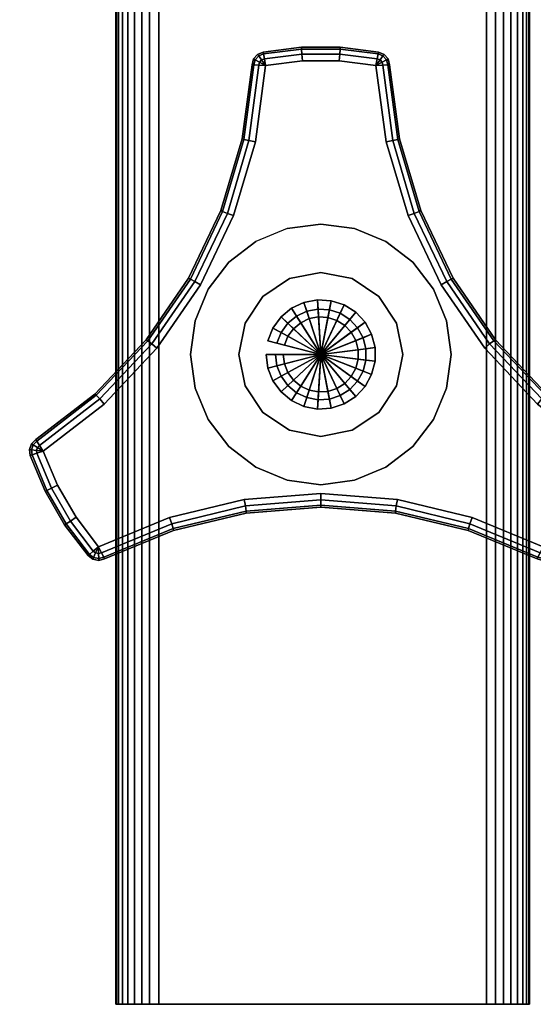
# Model space of a CAD drawing. Header units: inches. Extents: x 279 to 1057, y 260 to 433.
# Tile 10 of 256: x 836.85 to 838.33, y 296.09 to 298.92. Entities that reach past the tile are written whole.
import ezdxf
from ezdxf.enums import TextEntityAlignment as Align

# ---------------------------------------------------------------- set-up
doc = ezdxf.new("R2010")
doc.units = ezdxf.units.IN
doc.header["$MEASUREMENT"] = 0
for name, color, linetype in [('A-FURN-3-COLLECTION-MEXHI-TABLE-BASE-CROSS-BEAM', 45, 'Continuous'), ('A-FURN-3-COLLECTION-MEXHI-TABLE-HARDWARE-KNOB', 250, 'Continuous'), ('A-FURN-3-COLLECTION-MEXHI-TABLE-HARDWARE-SPACER', 252, 'Continuous'), ('A-FURN-3-COLLECTION-MEXHI-TABLE-HARDWARE-STEM', 251, 'Continuous'), ('A-FURN-3-COLLECTION-MEXHI-TABLE-SUBTOP-EDGE', 35, 'Continuous'), ('A-FURN-3-COLLECTION-MEXHI-TABLE-SUBTOP-SURFACE-BOTTOM', 35, 'Continuous'), ('A-FURN-3-COLLECTION-MEXHI-TABLE-TOP-SURFACE-BOTTOM', 33, 'Continuous'), ('A-FURN-3-COLLECTION-MEXHI-TABLE-TOP-SURFACE-TOP', 33, 'Continuous'), ('A-FURN-3-COLLECTION-RUG-BOTTOM', 8, 'Continuous'), ('A-FURN-3-COLLECTION-RUG-SEC1', 9, 'Continuous'), ('A-FURN-HAWORTH-ATT', 7, 'Continuous')]:
    doc.layers.add(name, color=color, linetype=linetype)
doc.styles.get("Standard").update_dxf_attribs({"font": 'arial.ttf'})

# ---------------------------------------------------------------- blocks, each defined once
blk = doc.blocks.new('HCCS-MHTO-1S-3D-3')
at = {"layer": 'A-FURN-3-COLLECTION-MEXHI-TABLE-BASE-CROSS-BEAM'}
for points, invisible_edges in [([(-14.73, -6.2752, 11.8), (-14.4995, -4.4051, 11.8), (-14.4995, 3.4689, 11.8), (-14.73, 6.2757, 11.8)], 7), ([(-14.73, -6.2752, 11.0127), (-14.73, 6.2757, 11.0127), (-14.4995, 3.4689, 11.0127), (-14.4995, -4.4051, 11.0127)], 14), ([(-13.7865, -6.2752, 11.8), (-13.7865, 6.2757, 11.8), (-14.0271, 3.4689, 11.8), (-14.0271, -4.4051, 11.8)], 14), ([(-13.7865, -6.2752, 11.0127), (-14.0271, -4.4051, 11.0127), (-14.0271, 3.4689, 11.0127), (-13.7865, 6.2757, 11.0127)], 7), ([(-14.4995, -4.4051, 11.8), (-14.4816, -4.3147, 11.8), (-14.4816, 3.3785, 11.8), (-14.4995, 3.4689, 11.8)], 10), ([(-14.4816, -4.3147, 11.0127), (-14.4995, -4.4051, 11.0127), (-14.4995, 3.4689, 11.0127), (-14.4816, 3.3785, 11.0127)], 10), ([(-14.0451, -4.3147, 11.8), (-14.0271, -4.4051, 11.8), (-14.0271, 3.4689, 11.8), (-14.0451, 3.3785, 11.8)], 10), ([(-14.0271, -4.4051, 11.0127), (-14.0451, -4.3147, 11.0127), (-14.0451, 3.3785, 11.0127), (-14.0271, 3.4689, 11.0127)], 10), ([(-14.4816, -4.3147, 11.8), (-14.4304, -4.2381, 11.8), (-14.4304, 3.3019, 11.8), (-14.4816, 3.3785, 11.8)], 10), ([(-14.4304, -4.2381, 11.0127), (-14.4816, -4.3147, 11.0127), (-14.4816, 3.3785, 11.0127), (-14.4304, 3.3019, 11.0127)], 10), ([(-14.0963, -4.2381, 11.8), (-14.0451, -4.3147, 11.8), (-14.0451, 3.3785, 11.8), (-14.0963, 3.3019, 11.8)], 10), ([(-14.0451, -4.3147, 11.0127), (-14.0963, -4.2381, 11.0127), (-14.0963, 3.3019, 11.0127), (-14.0451, 3.3785, 11.0127)], 10), ([(-14.4304, -4.2381, 11.8), (-14.3537, -4.1869, 11.8), (-14.3537, 3.2507, 11.8), (-14.4304, 3.3019, 11.8)], 10), ([(-14.3537, -4.1869, 11.0127), (-14.4304, -4.2381, 11.0127), (-14.4304, 3.3019, 11.0127), (-14.3537, 3.2507, 11.0127)], 10), ([(-14.1729, -4.1869, 11.8), (-14.0963, -4.2381, 11.8), (-14.0963, 3.3019, 11.8), (-14.1729, 3.2507, 11.8)], 10), ([(-14.0963, -4.2381, 11.0127), (-14.1729, -4.1869, 11.0127), (-14.1729, 3.2507, 11.0127), (-14.0963, 3.3019, 11.0127)], 10), ([(-14.3537, -4.1869, 11.8), (-14.2633, -4.1689, 11.8), (-14.2633, 3.2327, 11.8), (-14.3537, 3.2507, 11.8)], 10), ([(-14.2633, -4.1689, 11.0127), (-14.3537, -4.1869, 11.0127), (-14.3537, 3.2507, 11.0127), (-14.2633, 3.2327, 11.0127)], 10), ([(-14.2633, -4.1689, 11.8), (-14.1729, -4.1869, 11.8), (-14.1729, 3.2507, 11.8), (-14.2633, 3.2327, 11.8)], 10), ([(-14.1729, -4.1869, 11.0127), (-14.2633, -4.1689, 11.0127), (-14.2633, 3.2327, 11.0127), (-14.1729, 3.2507, 11.0127)], 10), ([(-14.73, -6.2752, 11.8), (-14.4816, -4.4955, 11.8), (-14.4995, -4.4051, 11.8), (-14.73, -6.2752, 11.8)], 5), ([(-14.73, -6.2752, 11.0127), (-14.4995, -4.4051, 11.0127), (-14.4816, -4.4955, 11.0127), (-14.73, -6.2752, 11.0127)], 5), ([(-13.7865, -6.2752, 11.8), (-14.0271, -4.4051, 11.8), (-14.0451, -4.4955, 11.8), (-13.7865, -6.2752, 11.8)], 5), ([(-13.7865, -6.2752, 11.0127), (-14.0451, -4.4955, 11.0127), (-14.0271, -4.4051, 11.0127), (-13.7865, -6.2752, 11.0127)], 5), ([(-14.73, -6.2752, 11.8), (-14.4304, -4.5722, 11.8), (-14.4816, -4.4955, 11.8), (-14.73, -6.2752, 11.8)], 5), ([(-14.73, -6.2752, 11.0127), (-14.4816, -4.4955, 11.0127), (-14.4304, -4.5722, 11.0127), (-14.73, -6.2752, 11.0127)], 5), ([(-13.7865, -6.2752, 11.8), (-14.0451, -4.4955, 11.8), (-14.0963, -4.5722, 11.8), (-13.7865, -6.2752, 11.8)], 5), ([(-13.7865, -6.2752, 11.0127), (-14.0963, -4.5722, 11.0127), (-14.0451, -4.4955, 11.0127), (-13.7865, -6.2752, 11.0127)], 5), ([(-14.73, -6.2752, 11.8), (-14.3537, -4.6234, 11.8), (-14.4304, -4.5722, 11.8), (-14.73, -6.2752, 11.8)], 5), ([(-14.73, -6.2752, 11.0127), (-14.4304, -4.5722, 11.0127), (-14.3537, -4.6234, 11.0127), (-14.73, -6.2752, 11.0127)], 5), ([(-13.7865, -6.2752, 11.8), (-14.0963, -4.5722, 11.8), (-14.1729, -4.6234, 11.8), (-13.7865, -6.2752, 11.8)], 5), ([(-13.7865, -6.2752, 11.0127), (-14.1729, -4.6234, 11.0127), (-14.0963, -4.5722, 11.0127), (-13.7865, -6.2752, 11.0127)], 5), ([(-14.73, -6.2752, 11.8), (-14.2633, -4.6413, 11.8), (-14.3537, -4.6234, 11.8), (-14.73, -6.2752, 11.8)], 5), ([(-14.73, -6.2752, 11.0127), (-14.3537, -4.6234, 11.0127), (-14.2633, -4.6413, 11.0127)], 9), ([(-14.73, -6.2752, 11.8), (-13.7865, -6.2752, 11.8), (-14.2633, -4.6413, 11.8), (-14.73, -6.2752, 11.8)], 6), ([(-13.7865, -6.2752, 11.0127), (-14.73, -6.2752, 11.0127), (-14.2633, -4.6413, 11.0127), (-13.7865, -6.2752, 11.0127)], 6), ([(-13.7865, -6.2752, 11.8), (-14.1729, -4.6234, 11.8), (-14.2633, -4.6413, 11.8)], 9), ([(-13.7865, -6.2752, 11.0127), (-14.2633, -4.6413, 11.0127), (-14.1729, -4.6234, 11.0127), (-13.7865, -6.2752, 11.0127)], 5), ([(-14.8539, -6.2752, 11.1355), (-14.7734, -6.2752, 11.1356), (-14.7745, -6.2752, 11.6771), (-14.8539, -6.2752, 11.6771)], 5), ([(-14.7729, -6.2752, 11.6858), (-14.8519, -6.2752, 11.7025), (-14.8539, -6.2752, 11.6771), (-14.7745, -6.2752, 11.6771)], 5), ([(-14.7734, -6.2752, 11.1356), (-14.8539, -6.2752, 11.1355), (-14.8519, -6.2752, 11.1102), (-14.7729, -6.2752, 11.1269)], 5), ([(-14.7711, -6.2752, 11.6943), (-14.8455, -6.2752, 11.7247), (-14.8519, -6.2752, 11.7025), (-14.7729, -6.2752, 11.6858)], 5), ([(-14.7729, -6.2752, 11.1269), (-14.8519, -6.2752, 11.1102), (-14.8455, -6.2752, 11.088), (-14.7711, -6.2752, 11.1184)], 5), ([(-14.7673, -6.2752, 11.7022), (-14.8345, -6.2752, 11.7461), (-14.8455, -6.2752, 11.7247), (-14.7711, -6.2752, 11.6943)], 5), ([(-14.7711, -6.2752, 11.1184), (-14.8455, -6.2752, 11.088), (-14.8345, -6.2752, 11.0667), (-14.7673, -6.2752, 11.1105)], 5), ([(-14.7619, -6.2752, 11.709), (-14.819, -6.2752, 11.7651), (-14.8345, -6.2752, 11.7461), (-14.7673, -6.2752, 11.7022)], 5), ([(-14.7673, -6.2752, 11.1105), (-14.8345, -6.2752, 11.0667), (-14.819, -6.2752, 11.0476), (-14.7619, -6.2752, 11.1037)], 5), ([(-14.755, -6.2752, 11.7144), (-14.7999, -6.2752, 11.7806), (-14.819, -6.2752, 11.7651), (-14.7619, -6.2752, 11.709)], 5), ([(-14.7619, -6.2752, 11.1037), (-14.819, -6.2752, 11.0476), (-14.7999, -6.2752, 11.0321), (-14.755, -6.2752, 11.0983)], 5), ([(-14.7472, -6.2752, 11.7183), (-14.7786, -6.2752, 11.7916), (-14.7999, -6.2752, 11.7806), (-14.755, -6.2752, 11.7144)], 5), ([(-14.755, -6.2752, 11.0983), (-14.7999, -6.2752, 11.0321), (-14.7786, -6.2752, 11.0211), (-14.7472, -6.2752, 11.0945)], 5), ([(-14.7387, -6.2752, 11.7201), (-14.7564, -6.2752, 11.798), (-14.7786, -6.2752, 11.7916), (-14.7472, -6.2752, 11.7183)], 5), ([(-14.7472, -6.2752, 11.0945), (-14.7786, -6.2752, 11.0211), (-14.7564, -6.2752, 11.0147), (-14.7387, -6.2752, 11.0926)], 5), ([(-14.73, -6.2752, 11.7206), (-14.73, -6.2752, 11.8), (-14.7564, -6.2752, 11.798), (-14.7387, -6.2752, 11.7201)], 5), ([(-14.7387, -6.2752, 11.0926), (-14.7564, -6.2752, 11.0147), (-14.73, -6.2752, 11.0127), (-14.73, -6.2752, 11.0921)], 5), ([(-14.73, -6.2752, 11.7206), (-13.7865, -6.2752, 11.7206), (-13.7865, -6.2752, 11.8), (-14.73, -6.2752, 11.8)], 10), ([(-14.73, -6.2752, 11.0127), (-13.7865, -6.2752, 11.0127), (-13.7865, -6.2752, 11.0921), (-14.73, -6.2752, 11.0921)], 10), ([(-13.7777, -6.2752, 11.7201), (-13.76, -6.2752, 11.798), (-13.7865, -6.2752, 11.8), (-13.7865, -6.2752, 11.7206)], 5), ([(-13.7865, -6.2752, 11.0921), (-13.7865, -6.2752, 11.0127), (-13.76, -6.2752, 11.0147), (-13.7777, -6.2752, 11.0926)], 5), ([(-13.7692, -6.2752, 11.7183), (-13.7378, -6.2752, 11.7916), (-13.76, -6.2752, 11.798), (-13.7777, -6.2752, 11.7201)], 5), ([(-13.7777, -6.2752, 11.0926), (-13.76, -6.2752, 11.0147), (-13.7378, -6.2752, 11.0211), (-13.7692, -6.2752, 11.0945)], 5), ([(-13.7614, -6.2752, 11.7144), (-13.7165, -6.2752, 11.7806), (-13.7378, -6.2752, 11.7916), (-13.7692, -6.2752, 11.7183)], 5), ([(-13.7692, -6.2752, 11.0945), (-13.7378, -6.2752, 11.0211), (-13.7165, -6.2752, 11.0321), (-13.7614, -6.2752, 11.0983)], 5), ([(-13.7546, -6.2752, 11.709), (-13.6974, -6.2752, 11.7651), (-13.7165, -6.2752, 11.7806), (-13.7614, -6.2752, 11.7144)], 5), ([(-13.7614, -6.2752, 11.0983), (-13.7165, -6.2752, 11.0321), (-13.6974, -6.2752, 11.0476), (-13.7546, -6.2752, 11.1037)], 5), ([(-13.7491, -6.2752, 11.7022), (-13.682, -6.2752, 11.7461), (-13.6974, -6.2752, 11.7651), (-13.7546, -6.2752, 11.709)], 5), ([(-13.7546, -6.2752, 11.1037), (-13.6974, -6.2752, 11.0476), (-13.682, -6.2752, 11.0667), (-13.7491, -6.2752, 11.1105)], 5), ([(-13.7454, -6.2752, 11.6943), (-13.6709, -6.2752, 11.7247), (-13.682, -6.2752, 11.7461), (-13.7491, -6.2752, 11.7022)], 5), ([(-13.7491, -6.2752, 11.1105), (-13.682, -6.2752, 11.0667), (-13.6709, -6.2752, 11.088), (-13.7454, -6.2752, 11.1184)], 5), ([(-13.7435, -6.2752, 11.6858), (-13.6645, -6.2752, 11.7025), (-13.6709, -6.2752, 11.7247), (-13.7454, -6.2752, 11.6943)], 5), ([(-13.7454, -6.2752, 11.1184), (-13.6709, -6.2752, 11.088), (-13.6645, -6.2752, 11.1102), (-13.7435, -6.2752, 11.1269)], 5), ([(-13.743, -6.2752, 11.6771), (-13.6625, -6.2752, 11.6771), (-13.6645, -6.2752, 11.7025), (-13.7435, -6.2752, 11.6858)], 5), ([(-13.7435, -6.2752, 11.1269), (-13.6645, -6.2752, 11.1102), (-13.6625, -6.2752, 11.1356), (-13.742, -6.2752, 11.1356)], 5), ([(-13.742, -6.2752, 11.1356), (-13.6625, -6.2752, 11.1356), (-13.6625, -6.2752, 11.6771), (-13.743, -6.2752, 11.6771)], 5)]:
    blk.add_3dface(points, dxfattribs=dict(at, invisible_edges=invisible_edges))
at = {"layer": 'A-FURN-3-COLLECTION-MEXHI-TABLE-HARDWARE-KNOB'}
for points, invisible_edges in [([(-14.0812, -3.5419, 10.7157), (-14.0971, -3.535, 10.7157), (-14.4296, -3.535, 10.7157), (-14.4454, -3.5419, 10.7157)], 10), ([(-14.0971, -3.535, 10.7157), (-14.2076, -3.5211, 10.7157), (-14.319, -3.5211, 10.7157), (-14.4296, -3.535, 10.7157)], 8), ([(-14.0652, -3.5716, 10.7157), (-14.0699, -3.5549, 10.7157), (-14.4568, -3.5549, 10.7157), (-14.4615, -3.5716, 10.7157)], 10), ([(-14.0699, -3.5549, 10.7157), (-14.0812, -3.5419, 10.7157), (-14.4454, -3.5419, 10.7157), (-14.4568, -3.5549, 10.7157)], 10), ([(-14.1045, -3.5737, 10.322), (-14.4222, -3.5737, 10.322), (-14.3166, -3.5603, 10.322), (-14.2101, -3.5603, 10.322)], 1), ([(-14.49, -3.7849, 10.7157), (-14.0367, -3.7849, 10.7157), (-14.0652, -3.5716, 10.7157), (-14.4615, -3.5716, 10.7157)], 5), ([(-14.4222, -3.5737, 10.322), (-14.1045, -3.5737, 10.322), (-14.0752, -3.7931, 10.322), (-14.4515, -3.7931, 10.322)], 5), ([(-14.5513, -3.9911, 10.7157), (-13.9753, -3.9911, 10.7157), (-14.0367, -3.7849, 10.7157), (-14.49, -3.7849, 10.7157)], 5), ([(-14.4515, -3.7931, 10.322), (-14.0752, -3.7931, 10.322), (-14.0121, -4.0053, 10.322), (-14.5146, -4.0053, 10.322)], 5), ([(-14.644, -4.1853, 10.7157), (-13.8826, -4.1853, 10.7157), (-13.9753, -3.9911, 10.7157), (-14.5513, -3.9911, 10.7157)], 5), ([(-14.5146, -4.0053, 10.322), (-14.0121, -4.0053, 10.322), (-13.9167, -4.205, 10.322), (-14.61, -4.205, 10.322)], 5), ([(-14.4779, -4.8615, 10.7157), (-14.2633, -4.8447, 10.7157), (-14.644, -4.1853, 10.7157), (-14.7659, -4.3627, 10.7157)], 10), ([(-14.2633, -4.8447, 10.7157), (-13.8826, -4.1853, 10.7157), (-14.644, -4.1853, 10.7157), (-14.2633, -4.8447, 10.7157)], 7), ([(-14.2633, -4.8447, 10.7157), (-14.0488, -4.8615, 10.7157), (-13.7608, -4.3627, 10.7157), (-13.8826, -4.1853, 10.7157)], 10), ([(-14.2633, -4.8054, 10.322), (-14.484, -4.8227, 10.322), (-14.7353, -4.3875, 10.322), (-14.61, -4.205, 10.322)], 10), ([(-14.61, -4.205, 10.322), (-13.9167, -4.205, 10.322), (-14.2633, -4.8054, 10.322), (-14.61, -4.205, 10.322)], 7), ([(-13.9167, -4.205, 10.322), (-13.7914, -4.3875, 10.322), (-14.0427, -4.8227, 10.322), (-14.2633, -4.8054, 10.322)], 10), ([(-14.6872, -4.9115, 10.7157), (-14.4779, -4.8615, 10.7157), (-14.7659, -4.3627, 10.7157), (-14.9138, -4.519, 10.7157)], 10), ([(-14.0488, -4.8615, 10.7157), (-13.8395, -4.9115, 10.7157), (-13.6128, -4.519, 10.7157), (-13.7608, -4.3627, 10.7157)], 10), ([(-14.484, -4.8227, 10.322), (-14.6993, -4.8741, 10.322), (-14.8874, -4.5482, 10.322), (-14.7353, -4.3875, 10.322)], 10), ([(-13.7914, -4.3875, 10.322), (-13.6392, -4.5482, 10.322), (-13.8274, -4.8741, 10.322), (-14.0427, -4.8227, 10.322)], 10), ([(-14.8861, -4.9935, 10.7157), (-14.6872, -4.9115, 10.7157), (-14.9138, -4.519, 10.7157), (-15.0843, -4.6503, 10.7157)], 10), ([(-13.8395, -4.9115, 10.7157), (-13.6405, -4.9935, 10.7157), (-13.4424, -4.6503, 10.7157), (-13.6128, -4.519, 10.7157)], 10), ([(-14.6993, -4.8741, 10.322), (-14.9039, -4.9584, 10.322), (-15.0628, -4.6833, 10.322), (-14.8874, -4.5482, 10.322)], 10), ([(-13.6392, -4.5482, 10.322), (-13.4639, -4.6833, 10.322), (-13.6227, -4.9584, 10.322), (-13.8274, -4.8741, 10.322)], 10), ([(-15.0963, -4.6627, 10.7157), (-15.1019, -4.679, 10.7157), (-14.9198, -4.9944, 10.7157), (-14.9029, -4.9978, 10.7157)], 10), ([(-15.0843, -4.6503, 10.7157), (-15.0963, -4.6627, 10.7157), (-14.9029, -4.9978, 10.7157), (-14.8861, -4.9935, 10.7157)], 10), ([(-15.1019, -4.679, 10.7157), (-15.1, -4.6962, 10.7157), (-14.9337, -4.9841, 10.7157), (-14.9198, -4.9944, 10.7157)], 10), ([(-15.1, -4.6962, 10.7157), (-15.0568, -4.7989, 10.7157), (-15.0011, -4.8954, 10.7157), (-14.9337, -4.9841, 10.7157)], 8), ([(-14.9039, -4.9584, 10.322), (-14.9683, -4.8736, 10.322), (-15.0215, -4.7814, 10.322), (-15.0628, -4.6833, 10.322)], 8)]:
    blk.add_3dface(points, dxfattribs=dict(at, invisible_edges=invisible_edges))
at = {"layer": 'A-FURN-3-COLLECTION-MEXHI-TABLE-HARDWARE-SPACER', "invisible_edges": 5}
for points in [[(-14.4508, -4.0804, 11.897), (-14.2633, -4.4051, 11.897), (-14.2633, -4.4051, 11.897), (-14.3604, -4.0429, 11.897)], [(-14.3604, -4.0429, 11.897), (-14.2633, -4.4051, 11.897), (-14.2633, -4.4051, 11.897), (-14.2633, -4.0301, 11.897)], [(-14.2633, -4.0301, 11.897), (-14.2633, -4.4051, 11.897), (-14.2633, -4.4051, 11.897), (-14.1663, -4.0429, 11.897)], [(-14.1663, -4.0429, 11.897), (-14.2633, -4.4051, 11.897), (-14.2633, -4.4051, 11.897), (-14.0758, -4.0804, 11.897)], [(-14.5285, -4.14, 11.897), (-14.2633, -4.4051, 11.897), (-14.2633, -4.4051, 11.897), (-14.4508, -4.0804, 11.897)], [(-14.0758, -4.0804, 11.897), (-14.2633, -4.4051, 11.897), (-14.2633, -4.4051, 11.897), (-13.9982, -4.14, 11.897)], [(-14.5881, -4.2176, 11.897), (-14.2633, -4.4051, 11.897), (-14.2633, -4.4051, 11.897), (-14.5285, -4.14, 11.897)], [(-13.9982, -4.14, 11.897), (-14.2633, -4.4051, 11.897), (-14.2633, -4.4051, 11.897), (-13.9386, -4.2176, 11.897)], [(-14.6255, -4.3081, 11.897), (-14.2633, -4.4051, 11.897), (-14.2633, -4.4051, 11.897), (-14.5881, -4.2176, 11.897)], [(-13.9386, -4.2176, 11.897), (-14.2633, -4.4051, 11.897), (-14.2633, -4.4051, 11.897), (-13.9011, -4.3081, 11.897)], [(-14.6383, -4.4051, 11.897), (-14.2633, -4.4051, 11.897), (-14.2633, -4.4051, 11.897), (-14.6255, -4.3081, 11.897)], [(-13.9011, -4.3081, 11.897), (-14.2633, -4.4051, 11.897), (-14.2633, -4.4051, 11.897), (-13.8883, -4.4051, 11.897)], [(-14.6255, -4.5022, 11.897), (-14.2633, -4.4051, 11.897), (-14.2633, -4.4051, 11.897), (-14.6383, -4.4051, 11.897)], [(-14.5881, -4.5926, 11.897), (-14.2633, -4.4051, 11.897), (-14.2633, -4.4051, 11.897), (-14.6255, -4.5022, 11.897)], [(-14.5285, -4.6703, 11.897), (-14.2633, -4.4051, 11.897), (-14.2633, -4.4051, 11.897), (-14.5881, -4.5926, 11.897)], [(-14.4508, -4.7299, 11.897), (-14.2633, -4.4051, 11.897), (-14.2633, -4.4051, 11.897), (-14.5285, -4.6703, 11.897)], [(-14.3604, -4.7673, 11.897), (-14.2633, -4.4051, 11.897), (-14.2633, -4.4051, 11.897), (-14.4508, -4.7299, 11.897)], [(-14.2633, -4.7801, 11.897), (-14.2633, -4.4051, 11.897), (-14.2633, -4.4051, 11.897), (-14.3604, -4.7673, 11.897)], [(-14.1663, -4.7673, 11.897), (-14.2633, -4.4051, 11.897), (-14.2633, -4.4051, 11.897), (-14.2633, -4.7801, 11.897)], [(-14.0758, -4.7299, 11.897), (-14.2633, -4.4051, 11.897), (-14.2633, -4.4051, 11.897), (-14.1663, -4.7673, 11.897)], [(-13.9982, -4.6703, 11.897), (-14.2633, -4.4051, 11.897), (-14.2633, -4.4051, 11.897), (-14.0758, -4.7299, 11.897)], [(-13.9386, -4.5926, 11.897), (-14.2633, -4.4051, 11.897), (-14.2633, -4.4051, 11.897), (-13.9982, -4.6703, 11.897)], [(-13.9011, -4.5022, 11.897), (-14.2633, -4.4051, 11.897), (-14.2633, -4.4051, 11.897), (-13.9386, -4.5926, 11.897)], [(-13.8883, -4.4051, 11.897), (-14.2633, -4.4051, 11.897), (-14.2633, -4.4051, 11.897), (-13.9011, -4.5022, 11.897)]]:
    blk.add_3dface(points, dxfattribs=at)
at = {"layer": 'A-FURN-3-COLLECTION-MEXHI-TABLE-SUBTOP-SURFACE-BOTTOM', "invisible_edges": 10}
blk.add_3dface([(-16.638, 6.8667, 11.8), (16.638, 6.8667, 11.8), (16.638, -6.8667, 11.8), (-16.638, -6.8667, 11.8)], dxfattribs=at)
at = {"layer": 'A-FURN-3-COLLECTION-MEXHI-TABLE-TOP-SURFACE-BOTTOM', "invisible_edges": 15}
blk.add_3dface([(-16.638, -6.8667, 11.997), (-16.638, 6.8667, 11.997), (16.638, 6.8667, 11.997), (16.638, -6.8667, 11.997)], dxfattribs=at)
at = {"layer": 'A-FURN-3-COLLECTION-MEXHI-TABLE-TOP-SURFACE-TOP', "invisible_edges": 5}
blk.add_3dface([(-17.2277, 7.4171, 12.587), (-17.2277, -7.417, 12.587), (17.2277, -7.417, 12.587), (17.2277, 7.4171, 12.587)], dxfattribs=at)
at = {"layer": 'A-FURN-HAWORTH-ATT', "flags": 1}
for tag, p in [('HAWMC', (0, 0)), ('HAWPN', (0, -0.1667)), ('HAWSN', (0, -0.3333))]:
    blk.add_attdef(tag, text='', height=0.1, dxfattribs=at).set_placement(p, align=Align.TOP_CENTER)
at = {"layer": 'A-FURN-3-COLLECTION-MEXHI-TABLE-BASE-CROSS-BEAM'}
mesh = blk.add_polymesh((18, 2), dxfattribs=at)
for k, corner in enumerate([(-14.73, -6.2752, 11.8), (-14.73, 6.2757, 11.8), (-14.7564, -6.2752, 11.798), (-14.7564, 6.2757, 11.798), (-14.7786, -6.2752, 11.7916), (-14.7786, 6.2757, 11.7916), (-14.7999, -6.2752, 11.7806), (-14.7999, 6.2757, 11.7806), (-14.819, -6.2752, 11.7651), (-14.819, 6.2757, 11.7651), (-14.8345, -6.2752, 11.7461), (-14.8345, 6.2757, 11.7461), (-14.8455, -6.2752, 11.7247), (-14.8455, 6.2757, 11.7247), (-14.8519, -6.2752, 11.7025), (-14.8519, 6.2757, 11.7025), (-14.8539, -6.2752, 11.6771), (-14.8539, 6.2757, 11.6771), (-14.8539, -6.2752, 11.1355), (-14.8539, 6.2757, 11.1355), (-14.8519, -6.2752, 11.1102), (-14.8519, 6.2757, 11.1102), (-14.8455, -6.2752, 11.088), (-14.8455, 6.2757, 11.088), (-14.8345, -6.2752, 11.0667), (-14.8345, 6.2757, 11.0667), (-14.819, -6.2752, 11.0476), (-14.819, 6.2757, 11.0476), (-14.7999, -6.2752, 11.0321), (-14.7999, 6.2757, 11.0321), (-14.7786, -6.2752, 11.0211), (-14.7786, 6.2757, 11.0211), (-14.7564, -6.2752, 11.0147), (-14.7564, 6.2757, 11.0147), (-14.73, -6.2752, 11.0127), (-14.73, 6.2757, 11.0127)]):
    mesh.set_mesh_vertex(divmod(k, 2), corner)
mesh = blk.add_polymesh((18, 2), dxfattribs=at)
for k, corner in enumerate([(-14.73, 6.2757, 11.0127), (-14.73, -6.2752, 11.0127), (-14.7564, 6.2757, 11.0147), (-14.7564, -6.2752, 11.0147), (-14.7786, 6.2757, 11.0211), (-14.7786, -6.2752, 11.0211), (-14.7999, 6.2757, 11.0321), (-14.7999, -6.2752, 11.0321), (-14.819, 6.2757, 11.0476), (-14.819, -6.2752, 11.0476), (-14.8345, 6.2757, 11.0667), (-14.8345, -6.2752, 11.0667), (-14.8455, 6.2757, 11.088), (-14.8455, -6.2752, 11.088), (-14.8519, 6.2757, 11.1102), (-14.8519, -6.2752, 11.1102), (-14.8539, 6.2757, 11.1355), (-14.8539, -6.2752, 11.1355), (-14.8539, 6.2757, 11.6771), (-14.8539, -6.2752, 11.6771), (-14.8519, 6.2757, 11.7025), (-14.8519, -6.2752, 11.7025), (-14.8455, 6.2757, 11.7247), (-14.8455, -6.2752, 11.7247), (-14.8345, 6.2757, 11.7461), (-14.8345, -6.2752, 11.7461), (-14.819, 6.2757, 11.7651), (-14.819, -6.2752, 11.7651), (-14.7999, 6.2757, 11.7806), (-14.7999, -6.2752, 11.7806), (-14.7786, 6.2757, 11.7916), (-14.7786, -6.2752, 11.7916), (-14.7564, 6.2757, 11.798), (-14.7564, -6.2752, 11.798), (-14.73, 6.2757, 11.8), (-14.73, -6.2752, 11.8)]):
    mesh.set_mesh_vertex(divmod(k, 2), corner)
mesh = blk.add_polymesh((18, 2), dxfattribs=at)
for k, corner in enumerate([(-13.7865, -6.2752, 11.0127), (-13.7865, 6.2757, 11.0127), (-13.76, -6.2752, 11.0147), (-13.76, 6.2757, 11.0147), (-13.7378, -6.2752, 11.0211), (-13.7378, 6.2757, 11.0211), (-13.7165, -6.2752, 11.0321), (-13.7165, 6.2757, 11.0321), (-13.6974, -6.2752, 11.0476), (-13.6974, 6.2757, 11.0476), (-13.682, -6.2752, 11.0667), (-13.682, 6.2757, 11.0667), (-13.6709, -6.2752, 11.088), (-13.6709, 6.2757, 11.088), (-13.6645, -6.2752, 11.1102), (-13.6645, 6.2757, 11.1102), (-13.6625, -6.2752, 11.1356), (-13.6625, 6.2757, 11.1356), (-13.6625, -6.2752, 11.6771), (-13.6625, 6.2757, 11.6771), (-13.6645, -6.2752, 11.7025), (-13.6645, 6.2757, 11.7025), (-13.6709, -6.2752, 11.7247), (-13.6709, 6.2757, 11.7247), (-13.682, -6.2752, 11.7461), (-13.682, 6.2757, 11.7461), (-13.6974, -6.2752, 11.7651), (-13.6974, 6.2757, 11.7651), (-13.7165, -6.2752, 11.7806), (-13.7165, 6.2757, 11.7806), (-13.7378, -6.2752, 11.7916), (-13.7378, 6.2757, 11.7916), (-13.76, -6.2752, 11.798), (-13.76, 6.2757, 11.798), (-13.7865, -6.2752, 11.8), (-13.7865, 6.2757, 11.8)]):
    mesh.set_mesh_vertex(divmod(k, 2), corner)
mesh = blk.add_polymesh((17, 2), dxfattribs=at)
for k, corner in enumerate([(-14.2633, -4.6413, 11.7206), (-14.2633, -4.6413, 11.8), (-14.1729, -4.6234, 11.7206), (-14.1729, -4.6234, 11.8), (-14.0963, -4.5722, 11.7206), (-14.0963, -4.5722, 11.8), (-14.0451, -4.4955, 11.7206), (-14.0451, -4.4955, 11.8), (-14.0271, -4.4051, 11.7206), (-14.0271, -4.4051, 11.8), (-14.0451, -4.3147, 11.7206), (-14.0451, -4.3147, 11.8), (-14.0963, -4.2381, 11.7206), (-14.0963, -4.2381, 11.8), (-14.1729, -4.1869, 11.7206), (-14.1729, -4.1869, 11.8), (-14.2633, -4.1689, 11.7206), (-14.2633, -4.1689, 11.8), (-14.3537, -4.1869, 11.7206), (-14.3537, -4.1869, 11.8), (-14.4304, -4.2381, 11.7206), (-14.4304, -4.2381, 11.8), (-14.4816, -4.3147, 11.7206), (-14.4816, -4.3147, 11.8), (-14.4995, -4.4051, 11.7206), (-14.4995, -4.4051, 11.8), (-14.4816, -4.4955, 11.7206), (-14.4816, -4.4955, 11.8), (-14.4304, -4.5722, 11.7206), (-14.4304, -4.5722, 11.8), (-14.3537, -4.6234, 11.7206), (-14.3537, -4.6234, 11.8), (-14.2633, -4.6413, 11.7206), (-14.2633, -4.6413, 11.8)]):
    mesh.set_mesh_vertex(divmod(k, 2), corner)
mesh = blk.add_polymesh((17, 2), dxfattribs=at)
for k, corner in enumerate([(-14.2633, -4.1689, 11.0921), (-14.2633, -4.1689, 11.0127), (-14.1729, -4.1869, 11.0921), (-14.1729, -4.1869, 11.0127), (-14.0963, -4.2381, 11.0921), (-14.0963, -4.2381, 11.0127), (-14.0451, -4.3147, 11.0921), (-14.0451, -4.3147, 11.0127), (-14.0271, -4.4051, 11.0921), (-14.0271, -4.4051, 11.0127), (-14.0451, -4.4955, 11.0921), (-14.0451, -4.4955, 11.0127), (-14.0963, -4.5722, 11.0921), (-14.0963, -4.5722, 11.0127), (-14.1729, -4.6234, 11.0921), (-14.1729, -4.6234, 11.0127), (-14.2633, -4.6413, 11.0921), (-14.2633, -4.6413, 11.0127), (-14.3537, -4.6234, 11.0921), (-14.3537, -4.6234, 11.0127), (-14.4304, -4.5722, 11.0921), (-14.4304, -4.5722, 11.0127), (-14.4816, -4.4955, 11.0921), (-14.4816, -4.4955, 11.0127), (-14.4995, -4.4051, 11.0921), (-14.4995, -4.4051, 11.0127), (-14.4816, -4.3147, 11.0921), (-14.4816, -4.3147, 11.0127), (-14.4304, -4.2381, 11.0921), (-14.4304, -4.2381, 11.0127), (-14.3537, -4.1869, 11.0921), (-14.3537, -4.1869, 11.0127), (-14.2633, -4.1689, 11.0921), (-14.2633, -4.1689, 11.0127)]):
    mesh.set_mesh_vertex(divmod(k, 2), corner)
at = {"layer": 'A-FURN-3-COLLECTION-MEXHI-TABLE-HARDWARE-KNOB'}
mesh = blk.add_polymesh((2, 46), dxfattribs=at)
for k, corner in enumerate([(-14.0652, -3.5716, 10.7157), (-14.0367, -3.7849, 10.7157), (-13.9753, -3.9911, 10.7157), (-13.8826, -4.1853, 10.7157), (-13.7608, -4.3627, 10.7157), (-13.6128, -4.519, 10.7157), (-13.4424, -4.6503, 10.7157), (-13.4303, -4.6627, 10.7157), (-13.4247, -4.679, 10.7157), (-13.4267, -4.6962, 10.7157), (-13.4698, -4.7989, 10.7157), (-13.5255, -4.8954, 10.7157), (-13.5929, -4.9841, 10.7157), (-13.6068, -4.9944, 10.7157), (-13.6238, -4.9978, 10.7157), (-13.6405, -4.9935, 10.7157), (-13.8395, -4.9115, 10.7157), (-14.0488, -4.8615, 10.7157), (-14.2633, -4.8447, 10.7157), (-14.4779, -4.8615, 10.7157), (-14.6872, -4.9115, 10.7157), (-14.8861, -4.9935, 10.7157), (-14.9029, -4.9978, 10.7157), (-14.9198, -4.9944, 10.7157), (-14.9337, -4.9841, 10.7157), (-15.0011, -4.8954, 10.7157), (-15.0568, -4.7989, 10.7157), (-15.1, -4.6962, 10.7157), (-15.1019, -4.679, 10.7157), (-15.0963, -4.6627, 10.7157), (-15.0843, -4.6503, 10.7157), (-14.9138, -4.519, 10.7157), (-14.7659, -4.3627, 10.7157), (-14.644, -4.1853, 10.7157), (-14.5513, -3.9911, 10.7157), (-14.49, -3.7849, 10.7157), (-14.4615, -3.5716, 10.7157), (-14.4568, -3.5549, 10.7157), (-14.4454, -3.5419, 10.7157), (-14.4296, -3.535, 10.7157), (-14.319, -3.5211, 10.7157), (-14.2076, -3.5211, 10.7157), (-14.0971, -3.535, 10.7157), (-14.0812, -3.5419, 10.7157), (-14.0699, -3.5549, 10.7157), (-14.0652, -3.5716, 10.7157), (-14.0652, -3.5716, 10.3614), (-14.0367, -3.7849, 10.3614), (-13.9753, -3.9911, 10.3614), (-13.8826, -4.1853, 10.3614), (-13.7608, -4.3627, 10.3614), (-13.6128, -4.519, 10.3614), (-13.4424, -4.6503, 10.3614), (-13.4303, -4.6627, 10.3614), (-13.4247, -4.679, 10.3614), (-13.4267, -4.6962, 10.3614), (-13.4698, -4.7989, 10.3614), (-13.5255, -4.8954, 10.3614), (-13.5929, -4.9841, 10.3614), (-13.6068, -4.9944, 10.3614), (-13.6238, -4.9978, 10.3614), (-13.6405, -4.9935, 10.3614), (-13.8395, -4.9115, 10.3614), (-14.0488, -4.8615, 10.3614), (-14.2633, -4.8447, 10.3614), (-14.4779, -4.8615, 10.3614), (-14.6872, -4.9115, 10.3614), (-14.8861, -4.9935, 10.3614), (-14.9029, -4.9978, 10.3614), (-14.9198, -4.9944, 10.3614), (-14.9337, -4.9841, 10.3614), (-15.0011, -4.8954, 10.3614), (-15.0568, -4.7989, 10.3614), (-15.1, -4.6962, 10.3614), (-15.1019, -4.679, 10.3614), (-15.0963, -4.6627, 10.3614), (-15.0843, -4.6503, 10.3614), (-14.9138, -4.519, 10.3614), (-14.7659, -4.3627, 10.3614), (-14.644, -4.1853, 10.3614), (-14.5513, -3.9911, 10.3614), (-14.49, -3.7849, 10.3614), (-14.4615, -3.5716, 10.3614), (-14.4568, -3.5549, 10.3614), (-14.4454, -3.5419, 10.3614), (-14.4296, -3.535, 10.3614), (-14.319, -3.5211, 10.3614), (-14.2076, -3.5211, 10.3614), (-14.0971, -3.535, 10.3614), (-14.0812, -3.5419, 10.3614), (-14.0699, -3.5549, 10.3614), (-14.0652, -3.5716, 10.3614)]):
    mesh.set_mesh_vertex(divmod(k, 46), corner)
mesh = blk.add_polymesh((4, 46), dxfattribs=at)
for k, corner in enumerate([(-14.4615, -3.5716, 10.3614), (-14.4568, -3.5549, 10.3614), (-14.4454, -3.5419, 10.3614), (-14.4296, -3.535, 10.3614), (-14.319, -3.5211, 10.3614), (-14.2076, -3.5211, 10.3614), (-14.0971, -3.535, 10.3614), (-14.0812, -3.5419, 10.3614), (-14.0699, -3.5549, 10.3614), (-14.0652, -3.5716, 10.3614), (-14.0367, -3.7849, 10.3614), (-13.9753, -3.9911, 10.3614), (-13.8826, -4.1853, 10.3614), (-13.7608, -4.3627, 10.3614), (-13.6128, -4.519, 10.3614), (-13.4424, -4.6503, 10.3614), (-13.4303, -4.6627, 10.3614), (-13.4247, -4.679, 10.3614), (-13.4267, -4.6962, 10.3614), (-13.4698, -4.7989, 10.3614), (-13.5255, -4.8954, 10.3614), (-13.5929, -4.9841, 10.3614), (-13.6068, -4.9944, 10.3614), (-13.6238, -4.9978, 10.3614), (-13.6405, -4.9935, 10.3614), (-13.8395, -4.9115, 10.3614), (-14.0488, -4.8615, 10.3614), (-14.2633, -4.8447, 10.3614), (-14.4779, -4.8615, 10.3614), (-14.6872, -4.9115, 10.3614), (-14.8861, -4.9935, 10.3614), (-14.9029, -4.9978, 10.3614), (-14.9198, -4.9944, 10.3614), (-14.9337, -4.9841, 10.3614), (-15.0011, -4.8954, 10.3614), (-15.0568, -4.7989, 10.3614), (-15.1, -4.6962, 10.3614), (-15.1019, -4.679, 10.3614), (-15.0963, -4.6627, 10.3614), (-15.0843, -4.6503, 10.3614), (-14.9138, -4.519, 10.3614), (-14.7659, -4.3627, 10.3614), (-14.644, -4.1853, 10.3614), (-14.5513, -3.9911, 10.3614), (-14.49, -3.7849, 10.3614), (-14.4615, -3.5716, 10.3614), (-14.4562, -3.5718, 10.3417), (-14.4522, -3.5575, 10.3417), (-14.4423, -3.5462, 10.3417), (-14.4286, -3.5402, 10.3417), (-14.3188, -3.5264, 10.3417), (-14.2078, -3.5264, 10.3417), (-14.0981, -3.5402, 10.3417), (-14.0844, -3.5462, 10.3417), (-14.0745, -3.5574, 10.3417), (-14.0704, -3.5718, 10.3417), (-14.0419, -3.7864, 10.3417), (-13.9805, -3.9935, 10.3417), (-13.8876, -4.1882, 10.3417), (-13.7654, -4.366, 10.3417), (-13.6168, -4.5227, 10.3417), (-13.4452, -4.6547, 10.3417), (-13.4348, -4.6654, 10.3417), (-13.43, -4.6796, 10.3417), (-13.4317, -4.6945, 10.3417), (-13.4746, -4.7965, 10.3417), (-13.53, -4.8924, 10.3417), (-13.5969, -4.9807, 10.3417), (-13.6089, -4.9896, 10.3417), (-13.6236, -4.9925, 10.3417), (-13.6381, -4.9888, 10.3417), (-13.8382, -4.9062, 10.3417), (-14.0483, -4.8559, 10.3417), (-14.2633, -4.8389, 10.3417), (-14.4784, -4.8559, 10.3417), (-14.6884, -4.9062, 10.3417), (-14.8885, -4.9888, 10.3417), (-14.903, -4.9925, 10.3417), (-14.9177, -4.9896, 10.3417), (-14.9297, -4.9807, 10.3417), (-14.9966, -4.8926, 10.3417), (-15.0521, -4.7964, 10.3417), (-15.095, -4.6945, 10.3417), (-15.0967, -4.6796, 10.3417), (-15.0919, -4.6655, 10.3417), (-15.0814, -4.6547, 10.3417), (-14.9098, -4.5227, 10.3417), (-14.7612, -4.366, 10.3417), (-14.639, -4.1882, 10.3417), (-14.5462, -3.9935, 10.3417), (-14.4848, -3.7864, 10.3417), (-14.4562, -3.5718, 10.3417), (-14.4418, -3.5726, 10.3273), (-14.4395, -3.5643, 10.3273), (-14.4338, -3.5578, 10.3273), (-14.4259, -3.5544, 10.3273), (-14.3181, -3.5408, 10.3273), (-14.2086, -3.5408, 10.3273), (-14.1008, -3.5544, 10.3273), (-14.0929, -3.5578, 10.3273), (-14.0872, -3.5643, 10.3273), (-14.0848, -3.5726, 10.3273), (-14.056, -3.7899, 10.3273), (-13.9942, -3.9991, 10.3273), (-13.9005, -4.1957, 10.3273), (-13.7772, -4.375, 10.3273), (-13.6269, -4.5332, 10.3273), (-13.4531, -4.6668, 10.3273), (-13.4471, -4.673, 10.3273), (-13.4443, -4.6811, 10.3273), (-13.4453, -4.6897, 10.3273), (-13.4876, -4.7901, 10.3273), (-13.5421, -4.8844, 10.3273), (-13.6078, -4.9713, 10.3273), (-13.6148, -4.9764, 10.3273), (-13.6232, -4.9781, 10.3273), (-13.6316, -4.976, 10.3273), (-13.8342, -4.8923, 10.3273), (-14.0463, -4.8412, 10.3273), (-14.2633, -4.824, 10.3273), (-14.4803, -4.8412, 10.3273), (-14.6925, -4.8923, 10.3273), (-14.895, -4.976, 10.3273), (-14.9034, -4.9781, 10.3273), (-14.9119, -4.9764, 10.3273), (-14.9188, -4.9713, 10.3273), (-14.9844, -4.8847, 10.3273), (-15.0392, -4.7899, 10.3273), (-15.0814, -4.6897, 10.3273), (-15.0824, -4.6812, 10.3273), (-15.0796, -4.673, 10.3273), (-15.0735, -4.6668, 10.3273), (-14.8998, -4.5332, 10.3273), (-14.7495, -4.375, 10.3273), (-14.6261, -4.1957, 10.3273), (-14.5325, -3.9991, 10.3273), (-14.4706, -3.7899, 10.3273), (-14.4418, -3.5726, 10.3273), (-14.4222, -3.5737, 10.322), (-14.4222, -3.5737, 10.322), (-14.4222, -3.5737, 10.322), (-14.4222, -3.5737, 10.322), (-14.3166, -3.5603, 10.322), (-14.2101, -3.5603, 10.322), (-14.1045, -3.5737, 10.322), (-14.1045, -3.5737, 10.322), (-14.1045, -3.5737, 10.322), (-14.1045, -3.5737, 10.322), (-14.0752, -3.7931, 10.322), (-14.0121, -4.0053, 10.322), (-13.9167, -4.205, 10.322), (-13.7914, -4.3875, 10.322), (-13.6392, -4.5482, 10.322), (-13.4639, -4.6833, 10.322), (-13.4639, -4.6833, 10.322), (-13.4639, -4.6833, 10.322), (-13.4639, -4.6833, 10.322), (-13.5051, -4.7814, 10.322), (-13.5583, -4.8736, 10.322), (-13.6227, -4.9584, 10.322), (-13.6227, -4.9584, 10.322), (-13.6227, -4.9584, 10.322), (-13.6227, -4.9584, 10.322), (-13.8274, -4.8741, 10.322), (-14.0427, -4.8227, 10.322), (-14.2633, -4.8054, 10.322), (-14.484, -4.8227, 10.322), (-14.6993, -4.8741, 10.322), (-14.9039, -4.9584, 10.322), (-14.9039, -4.9584, 10.322), (-14.9039, -4.9584, 10.322), (-14.9039, -4.9584, 10.322), (-14.9683, -4.8736, 10.322), (-15.0215, -4.7814, 10.322), (-15.0628, -4.6833, 10.322), (-15.0628, -4.6833, 10.322), (-15.0628, -4.6833, 10.322), (-15.0628, -4.6833, 10.322), (-14.8874, -4.5482, 10.322), (-14.7353, -4.3875, 10.322), (-14.61, -4.205, 10.322), (-14.5146, -4.0053, 10.322), (-14.4515, -3.7931, 10.322), (-14.4222, -3.5737, 10.322)]):
    mesh.set_mesh_vertex(divmod(k, 46), corner)
at = {"layer": 'A-FURN-3-COLLECTION-MEXHI-TABLE-HARDWARE-SPACER'}
mesh = blk.add_polymesh((2, 24), dxfattribs=dict(at, n_close=True))
for k, corner in enumerate([(-14.3604, -4.0429, 11.897), (-14.2633, -4.0301, 11.897), (-14.1663, -4.0429, 11.897), (-14.0758, -4.0804, 11.897), (-13.9982, -4.14, 11.897), (-13.9386, -4.2176, 11.897), (-13.9011, -4.3081, 11.897), (-13.8883, -4.4051, 11.897), (-13.9011, -4.5022, 11.897), (-13.9386, -4.5926, 11.897), (-13.9982, -4.6703, 11.897), (-14.0758, -4.7299, 11.897), (-14.1663, -4.7673, 11.897), (-14.2633, -4.7801, 11.897), (-14.3604, -4.7673, 11.897), (-14.4508, -4.7299, 11.897), (-14.5285, -4.6703, 11.897), (-14.5881, -4.5926, 11.897), (-14.6255, -4.5022, 11.897), (-14.6383, -4.4051, 11.897), (-14.6255, -4.3081, 11.897), (-14.5881, -4.2176, 11.897), (-14.5285, -4.14, 11.897), (-14.4508, -4.0804, 11.897), (-14.3604, -4.0429, 11.7), (-14.2633, -4.0301, 11.7), (-14.1663, -4.0429, 11.7), (-14.0758, -4.0804, 11.7), (-13.9982, -4.14, 11.7), (-13.9386, -4.2176, 11.7), (-13.9011, -4.3081, 11.7), (-13.8883, -4.4051, 11.7), (-13.9011, -4.5022, 11.7), (-13.9386, -4.5926, 11.7), (-13.9982, -4.6703, 11.7), (-14.0758, -4.7299, 11.7), (-14.1663, -4.7673, 11.7), (-14.2633, -4.7801, 11.7), (-14.3604, -4.7673, 11.7), (-14.4508, -4.7299, 11.7), (-14.5285, -4.6703, 11.7), (-14.5881, -4.5926, 11.7), (-14.6255, -4.5022, 11.7), (-14.6383, -4.4051, 11.7), (-14.6255, -4.3081, 11.7), (-14.5881, -4.2176, 11.7), (-14.5285, -4.14, 11.7), (-14.4508, -4.0804, 11.7)]):
    mesh.set_mesh_vertex(divmod(k, 24), corner)
mesh = blk.add_polymesh((2, 24), dxfattribs=dict(at, n_close=True))
for k, corner in enumerate([(-14.3604, -4.0429, 10.9127), (-14.2633, -4.0301, 10.9127), (-14.1663, -4.0429, 10.9127), (-14.0758, -4.0804, 10.9127), (-13.9982, -4.14, 10.9127), (-13.9386, -4.2176, 10.9127), (-13.9011, -4.3081, 10.9127), (-13.8883, -4.4051, 10.9127), (-13.9011, -4.5022, 10.9127), (-13.9386, -4.5926, 10.9127), (-13.9982, -4.6703, 10.9127), (-14.0758, -4.7299, 10.9127), (-14.1663, -4.7673, 10.9127), (-14.2633, -4.7801, 10.9127), (-14.3604, -4.7673, 10.9127), (-14.4508, -4.7299, 10.9127), (-14.5285, -4.6703, 10.9127), (-14.5881, -4.5926, 10.9127), (-14.6255, -4.5022, 10.9127), (-14.6383, -4.4051, 10.9127), (-14.6255, -4.3081, 10.9127), (-14.5881, -4.2176, 10.9127), (-14.5285, -4.14, 10.9127), (-14.4508, -4.0804, 10.9127), (-14.3604, -4.0429, 10.7157), (-14.2633, -4.0301, 10.7157), (-14.1663, -4.0429, 10.7157), (-14.0758, -4.0804, 10.7157), (-13.9982, -4.14, 10.7157), (-13.9386, -4.2176, 10.7157), (-13.9011, -4.3081, 10.7157), (-13.8883, -4.4051, 10.7157), (-13.9011, -4.5022, 10.7157), (-13.9386, -4.5926, 10.7157), (-13.9982, -4.6703, 10.7157), (-14.0758, -4.7299, 10.7157), (-14.1663, -4.7673, 10.7157), (-14.2633, -4.7801, 10.7157), (-14.3604, -4.7673, 10.7157), (-14.4508, -4.7299, 10.7157), (-14.5285, -4.6703, 10.7157), (-14.5881, -4.5926, 10.7157), (-14.6255, -4.5022, 10.7157), (-14.6383, -4.4051, 10.7157), (-14.6255, -4.3081, 10.7157), (-14.5881, -4.2176, 10.7157), (-14.5285, -4.14, 10.7157), (-14.4508, -4.0804, 10.7157)]):
    mesh.set_mesh_vertex(divmod(k, 24), corner)
at = {"layer": 'A-FURN-3-COLLECTION-MEXHI-TABLE-HARDWARE-STEM'}
mesh = blk.add_polymesh((25, 6), dxfattribs=dict(at, m_close=True))
for k, corner in enumerate([(-14.2633, -4.4051, 12.0917), (-14.3715, -4.4051, 12.0917), (-14.4207, -4.4051, 12.0425), (-14.4207, -4.4051, 10.6382), (-14.3941, -4.4051, 10.6229), (-14.2633, -4.4051, 10.6229), (-14.2633, -4.4051, 12.0917), (-14.3681, -4.432, 12.0917), (-14.4158, -4.4443, 12.0425), (-14.4158, -4.4443, 10.6382), (-14.39, -4.4377, 10.6229), (-14.2633, -4.4051, 10.6229), (-14.2633, -4.4051, 12.0917), (-14.3581, -4.4572, 12.0917), (-14.4012, -4.4809, 12.0425), (-14.4012, -4.4809, 10.6382), (-14.378, -4.4681, 10.6229), (-14.2633, -4.4051, 10.6229), (-14.2633, -4.4051, 12.0917), (-14.3422, -4.4792, 12.0917), (-14.378, -4.5129, 12.0425), (-14.378, -4.5129, 10.6382), (-14.3587, -4.4947, 10.6229), (-14.2633, -4.4051, 10.6229), (-14.2633, -4.4051, 12.0917), (-14.3213, -4.4965, 12.0917), (-14.3476, -4.538, 12.0425), (-14.3476, -4.538, 10.6382), (-14.3334, -4.5156, 10.6229), (-14.2633, -4.4051, 10.6229), (-14.2633, -4.4051, 12.0917), (-14.2968, -4.508, 12.0917), (-14.312, -4.5548, 12.0425), (-14.312, -4.5548, 10.6382), (-14.3037, -4.5295, 10.6229), (-14.2633, -4.4051, 10.6229), (-14.2633, -4.4051, 12.0917), (-14.2701, -4.5131, 12.0917), (-14.2732, -4.5622, 12.0425), (-14.2732, -4.5622, 10.6382), (-14.2715, -4.5357, 10.6229), (-14.2633, -4.4051, 10.6229), (-14.2633, -4.4051, 12.0917), (-14.2431, -4.5114, 12.0917), (-14.2338, -4.5597, 12.0425), (-14.2338, -4.5597, 10.6382), (-14.2388, -4.5336, 10.6229), (-14.2633, -4.4051, 10.6229), (-14.2633, -4.4051, 12.0917), (-14.2173, -4.503, 12.0917), (-14.1963, -4.5475, 12.0425), (-14.1963, -4.5475, 10.6382), (-14.2076, -4.5235, 10.6229), (-14.2633, -4.4051, 10.6229), (-14.2633, -4.4051, 12.0917), (-14.1944, -4.4885, 12.0917), (-14.163, -4.5264, 12.0425), (-14.163, -4.5264, 10.6382), (-14.1799, -4.5059, 10.6229), (-14.2633, -4.4051, 10.6229), (-14.2633, -4.4051, 12.0917), (-14.1758, -4.4687, 12.0917), (-14.136, -4.4976, 12.0425), (-14.136, -4.4976, 10.6382), (-14.1575, -4.482, 10.6229), (-14.2633, -4.4051, 10.6229), (-14.2633, -4.4051, 12.0917), (-14.1627, -4.445, 12.0917), (-14.117, -4.4631, 12.0425), (-14.117, -4.4631, 10.6382), (-14.1417, -4.4533, 10.6229), (-14.2633, -4.4051, 10.6229), (-14.2633, -4.4051, 12.0917), (-14.156, -4.4187, 12.0917), (-14.1072, -4.4248, 12.0425), (-14.1072, -4.4248, 10.6382), (-14.1335, -4.4215, 10.6229), (-14.2633, -4.4051, 10.6229), (-14.2633, -4.4051, 12.0917), (-14.156, -4.3916, 12.0917), (-14.1072, -4.3854, 12.0425), (-14.1072, -4.3854, 10.6382), (-14.1335, -4.3887, 10.6229), (-14.2633, -4.4051, 10.6229), (-14.2633, -4.4051, 12.0917), (-14.1627, -4.3653, 12.0917), (-14.117, -4.3472, 12.0425), (-14.117, -4.3472, 10.6382), (-14.1417, -4.357, 10.6229), (-14.2633, -4.4051, 10.6229), (-14.2633, -4.4051, 12.0917), (-14.1758, -4.3415, 12.0917), (-14.136, -4.3126, 12.0425), (-14.136, -4.3126, 10.6382), (-14.1575, -4.3282, 10.6229), (-14.2633, -4.4051, 10.6229), (-14.2633, -4.4051, 12.0917), (-14.1944, -4.3218, 12.0917), (-14.163, -4.2839, 12.0425), (-14.163, -4.2839, 10.6382), (-14.1799, -4.3043, 10.6229), (-14.2633, -4.4051, 10.6229), (-14.2633, -4.4051, 12.0917), (-14.2173, -4.3072, 12.0917), (-14.1963, -4.2627, 12.0425), (-14.1963, -4.2627, 10.6382), (-14.2076, -4.2868, 10.6229), (-14.2633, -4.4051, 10.6229), (-14.2633, -4.4051, 12.0917), (-14.2431, -4.2988, 12.0917), (-14.2338, -4.2505, 12.0425), (-14.2338, -4.2505, 10.6382), (-14.2388, -4.2766, 10.6229), (-14.2633, -4.4051, 10.6229), (-14.2633, -4.4051, 12.0917), (-14.2701, -4.2971, 12.0917), (-14.2732, -4.2481, 12.0425), (-14.2732, -4.2481, 10.6382), (-14.2715, -4.2746, 10.6229), (-14.2633, -4.4051, 10.6229), (-14.2633, -4.4051, 12.0917), (-14.2968, -4.3022, 12.0917), (-14.312, -4.2555, 12.0425), (-14.312, -4.2555, 10.6382), (-14.3037, -4.2807, 10.6229), (-14.2633, -4.4051, 10.6229), (-14.2633, -4.4051, 12.0917), (-14.3213, -4.3138, 12.0917), (-14.3476, -4.2723, 12.0425), (-14.3476, -4.2723, 10.6382), (-14.3334, -4.2947, 10.6229), (-14.2633, -4.4051, 10.6229), (-14.2633, -4.4051, 12.0917), (-14.3422, -4.3311, 12.0917), (-14.378, -4.2974, 12.0425), (-14.378, -4.2974, 10.6382), (-14.3587, -4.3156, 10.6229), (-14.2633, -4.4051, 10.6229), (-14.2633, -4.4051, 12.0917), (-14.3581, -4.353, 12.0917), (-14.4012, -4.3293, 12.0425), (-14.4012, -4.3293, 10.6382), (-14.378, -4.3421, 10.6229), (-14.2633, -4.4051, 10.6229), (-14.2633, -4.4051, 12.0917), (-14.3681, -4.3782, 12.0917), (-14.4158, -4.366, 12.0425), (-14.4158, -4.366, 10.6382), (-14.39, -4.3726, 10.6229), (-14.2633, -4.4051, 10.6229)]):
    mesh.set_mesh_vertex(divmod(k, 6), corner)
at = {"layer": 'A-FURN-3-COLLECTION-MEXHI-TABLE-SUBTOP-EDGE'}
mesh = blk.add_polymesh((37, 2), dxfattribs=at)
for k, corner in enumerate([(-16.7167, 6.788, 11.8), (-16.7167, 6.788, 11.997), (-16.7151, 6.8034, 11.8), (-16.7151, 6.8034, 11.997), (-16.7106, 6.8181, 11.8), (-16.7106, 6.8181, 11.997), (-16.7033, 6.8317, 11.8), (-16.7033, 6.8317, 11.997), (-16.6936, 6.8436, 11.8), (-16.6936, 6.8436, 11.997), (-16.6817, 6.8534, 11.8), (-16.6817, 6.8534, 11.997), (-16.6681, 6.8606, 11.8), (-16.6681, 6.8606, 11.997), (-16.6533, 6.8651, 11.8), (-16.6533, 6.8651, 11.997), (-16.638, 6.8667, 11.8), (-16.638, 6.8667, 11.997), (16.638, 6.8667, 11.8), (16.638, 6.8667, 11.997), (16.6533, 6.8651, 11.8), (16.6533, 6.8651, 11.997), (16.6681, 6.8606, 11.8), (16.6681, 6.8606, 11.997), (16.6817, 6.8534, 11.8), (16.6817, 6.8534, 11.997), (16.6936, 6.8436, 11.8), (16.6936, 6.8436, 11.997), (16.7034, 6.8317, 11.8), (16.7034, 6.8317, 11.997), (16.7106, 6.8181, 11.8), (16.7106, 6.8181, 11.997), (16.7151, 6.8033, 11.8), (16.7151, 6.8033, 11.997), (16.7167, 6.788, 11.8), (16.7167, 6.788, 11.997), (16.7167, -6.788, 11.8), (16.7167, -6.788, 11.997), (16.7151, -6.8033, 11.8), (16.7151, -6.8033, 11.997), (16.7106, -6.8181, 11.8), (16.7106, -6.8181, 11.997), (16.7034, -6.8317, 11.8), (16.7034, -6.8317, 11.997), (16.6936, -6.8436, 11.8), (16.6936, -6.8436, 11.997), (16.6817, -6.8534, 11.8), (16.6817, -6.8534, 11.997), (16.6681, -6.8606, 11.8), (16.6681, -6.8606, 11.997), (16.6533, -6.8651, 11.8), (16.6533, -6.8651, 11.997), (16.638, -6.8667, 11.8), (16.638, -6.8667, 11.997), (-16.638, -6.8667, 11.8), (-16.638, -6.8667, 11.997), (-16.6533, -6.8651, 11.8), (-16.6533, -6.8651, 11.997), (-16.6681, -6.8606, 11.8), (-16.6681, -6.8606, 11.997), (-16.6817, -6.8534, 11.8), (-16.6817, -6.8534, 11.997), (-16.6936, -6.8436, 11.8), (-16.6936, -6.8436, 11.997), (-16.7034, -6.8317, 11.8), (-16.7034, -6.8317, 11.997), (-16.7106, -6.8181, 11.8), (-16.7106, -6.8181, 11.997), (-16.7151, -6.8033, 11.8), (-16.7151, -6.8033, 11.997), (-16.7167, -6.788, 11.8), (-16.7167, -6.788, 11.997), (-16.7167, 6.788, 11.8), (-16.7167, 6.788, 11.997)]):
    mesh.set_mesh_vertex(divmod(k, 2), corner)
blk = doc.blocks.new('HCGN-MNTP-3D-3')
at = {"layer": 'A-FURN-3-COLLECTION-RUG-BOTTOM', "invisible_edges": 10}
blk.add_3dface([(58.7401, -39.2346), (-58.7401, -39.2346), (-58.7401, 39.2346), (58.7401, 39.2346)], dxfattribs=at)
at = {"layer": 'A-FURN-3-COLLECTION-RUG-SEC1', "invisible_edges": 5}
blk.add_3dface([(-58.7401, 39.2346, 0.315), (-58.7401, -39.2346, 0.315), (58.7401, -39.2346, 0.315), (58.7401, 39.2346, 0.315)], dxfattribs=at)

msp = doc.modelspace()

# ---------------------------------------------------------------- block references
for name, p in [('HCGN-MNTP-3D-3', (879.9844, 314.943)), ('HCCS-MHTO-1S-3D-3', (851.9838, 302.3642))]:
    msp.add_blockref(name, p)

doc.saveas('drawing.dxf')
